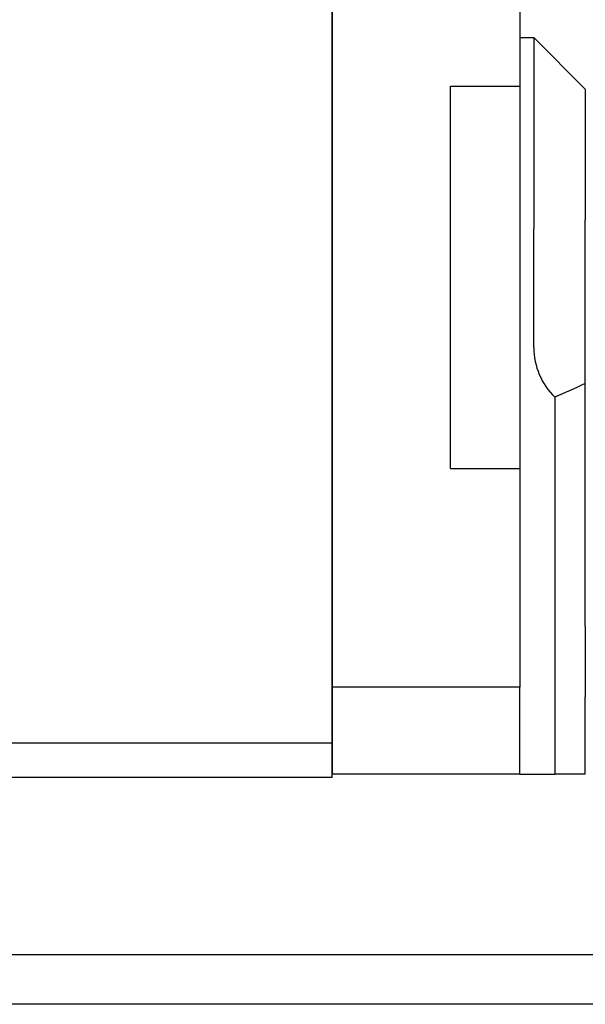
# Model space of a CAD drawing. Header units: millimetres. Extents: x 304 to 544, y 331 to 411.
# Tile 53 of 56: x 487.58 to 495.72, y 346.74 to 360.91. Entities that reach past the tile are written whole.
import ezdxf

# ---------------------------------------------------------------- set-up
doc = ezdxf.new("R2010")
doc.units = ezdxf.units.MM
doc.header["$LTSCALE"] = 0.1
doc.layers.add('2', color=7, linetype='CONTINUOUS')

msp = doc.modelspace()

# ---------------------------------------------------------------- linework, layer by layer
at = {"layer": '2', "color": 0, "linetype": 'Continuous'}
for p, q in [((492.077, 350.502), (492.077, 369.504)), ((492.077, 368.745), (492.077, 350.759)), ((494.777, 368.745), (494.777, 359.952)), ((494.777, 360.652), (494.977, 360.652)), ((494.977, 360.652), (495.717, 359.912)), ((494.977, 360.652), (494.977, 360.14)), ((494.977, 360.14), (494.977, 358.388)), ((493.777, 354.452), (493.777, 359.952)), ((493.777, 359.952), (494.777, 359.952)), ((494.777, 359.952), (494.777, 354.452)), ((495.717, 359.912), (495.717, 359.779)), ((494.977, 358.388), (494.977, 357.9)), ((495.717, 357.9), (495.717, 358.027)), ((494.977, 356.191), (494.977, 357.9)), ((495.717, 355.672), (495.717, 357.9)), ((495.277, 355.445), (495.277, 354.253)), ((493.777, 354.452), (494.777, 354.452)), ((494.777, 354.452), (494.777, 351.302)), ((495.717, 353.507), (495.717, 354.581)), ((495.277, 354.253), (495.277, 353.507)), ((495.277, 353.507), (495.277, 352.18)), ((495.717, 352.18), (495.717, 353.507)), ((495.277, 352.18), (495.277, 351.473)), ((495.717, 352.18), (495.717, 351.162)), ((495.277, 351.473), (495.277, 350.052)), ((494.777, 351.302), (492.077, 351.302)), ((494.777, 350.052), (494.777, 351.302)), ((492.077, 350.759), (492.077, 350.052)), ((486.077, 350.502), (492.077, 350.502)), ((492.077, 350.002), (492.077, 350.502)), ((494.777, 350.052), (492.077, 350.052)), ((494.777, 350.052), (495.277, 350.052)), ((495.717, 350.052), (495.277, 350.052)), ((492.077, 350.002), (486.077, 350.002)), ((544.377, 347.452), (424.151, 347.452)), ((544.377, 346.738), (404.977, 346.738))]:
    msp.add_line(p, q, dxfattribs=at)
msp.add_arc((495.977, 356.191), 1, 180, 225.6515, dxfattribs=at)
for points in [[(495.717, 359.779), (495.717, 359.195), (495.717, 358.611), (495.717, 358.027)], [(495.717, 355.672), (495.57, 355.606), (495.424, 355.541), (495.278, 355.476)], [(495.717, 354.581), (495.717, 354.944), (495.717, 355.308), (495.717, 355.672)], [(495.717, 350.052), (495.717, 350.422), (495.717, 350.792), (495.717, 351.162)]]:
    msp.add_open_spline(points, degree=3, dxfattribs=at)
msp.add_rational_spline([(495.278, 355.476), (495.277, 355.465), (495.277, 355.455), (495.277, 355.445)], [1, 0.999836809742, 0.999836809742, 1], degree=3, dxfattribs=at)

doc.saveas('drawing.dxf')
